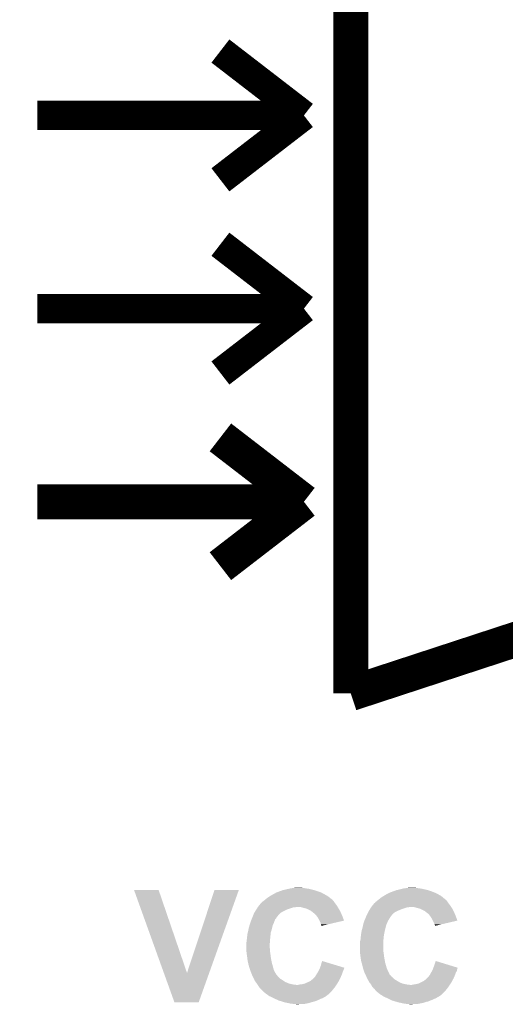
# Model space of a CAD drawing. Extents: x -1.3 to 24.2, y -3.9 to 39.2.
# Tile 12 of 21: x 7.5 to 11.8, y 9.1 to 17.7. Entities that reach past the tile are written whole.
import ezdxf

# ---------------------------------------------------------------- set-up
doc = ezdxf.new("R2010")
doc.units = 0
doc.layers.add('RF_SWITCH_2_CLICK_V100_GTO', color=12, linetype='CONTINUOUS')

msp = doc.modelspace()

# ---------------------------------------------------------------- linework, layer by layer
at = {"layer": 'RF_SWITCH_2_CLICK_V100_GTO'}
for points, const_width in [([(10.414, 11.8237), (10.414, 20.1803)], 0.3048), ([(9.2837, 17.399), (10.0076, 16.8402)], 0.254), ([(7.6962, 16.8402), (10.0076, 16.8402)], 0.254), ([(9.2837, 16.2814), (10.0076, 16.8402)], 0.254), ([(9.2837, 15.7226), (10.0076, 15.1638)], 0.254), ([(7.6962, 15.1638), (10.0076, 15.1638)], 0.254), ([(9.2837, 14.605), (10.0076, 15.1638)], 0.254), ([(9.2837, 14.0462), (10.0076, 13.4874)], 0.3048), ([(7.6962, 13.4874), (10.0076, 13.4874)], 0.3048), ([(9.2837, 12.9286), (10.0076, 13.4874)], 0.3048), ([(10.414, 11.8237), (13.6652, 12.8905)], 0.3048)]:
    msp.add_lwpolyline(points, dxfattribs=dict(at, const_width=const_width))
for points in [[(8.534434, 10.119334), (8.534428, 10.119348), (8.747764, 10.119334), (8.534428, 10.119348)], [(8.793616, 9.398092), (8.534434, 10.119334), (8.99417, 9.398092), (8.747764, 10.119334)], [(8.99417, 9.398092), (9.232912, 10.119322), (9.186374, 9.398092), (9.44371, 10.119322)], [(9.232912, 10.119322), (9.232926, 10.11936), (9.44371, 10.119322), (9.232926, 10.11936)], [(9.72312, 10.071098), (9.76427, 10.09396), (10.203694, 10.071098), (10.162542, 10.09396)], [(9.76427, 10.09396), (9.768842, 10.0965), (10.162542, 10.09396), (10.156192, 10.0965)], [(9.768842, 10.0965), (9.789796, 10.10412), (10.156192, 10.0965), (10.13714, 10.10412)], [(9.789796, 10.10412), (9.810752, 10.11174), (10.13714, 10.10412), (10.11428, 10.11174)], [(9.810752, 10.11174), (9.824722, 10.11682), (10.11428, 10.11174), (10.097346, 10.11682)], [(9.824722, 10.11682), (9.835728, 10.11936), (10.097346, 10.11682), (10.088878, 10.11936)], [(9.835728, 10.11936), (9.85774, 10.12444), (10.088878, 10.11936), (10.06602, 10.12444)], [(9.85774, 10.12444), (9.879752, 10.12952), (10.06602, 10.12444), (10.0457, 10.12952)], [(9.879752, 10.12952), (9.89076, 10.13206), (10.0457, 10.12952), (10.02538, 10.13206)], [(9.89076, 10.13206), (9.90854, 10.1346), (10.02538, 10.13206), (10.01014, 10.1346)], [(9.90854, 10.1346), (9.926322, 10.13714), (10.01014, 10.1346), (9.992358, 10.13714)], [(10.724388, 10.08126), (10.72896, 10.0838), (11.17092, 10.08126), (11.16584, 10.0838)], [(10.72896, 10.0838), (10.74928, 10.09396), (11.16584, 10.0838), (11.14552, 10.09396)], [(10.74928, 10.09396), (10.754362, 10.0965), (11.14552, 10.09396), (11.13917, 10.0965)], [(10.754362, 10.0965), (10.775316, 10.10412), (11.13917, 10.0965), (11.12012, 10.10412)], [(10.775316, 10.10412), (10.810242, 10.11682), (11.12012, 10.10412), (11.082016, 10.11682)], [(10.810242, 10.11682), (10.821238, 10.119358), (11.082016, 10.11682), (11.0744, 10.119358)], [(10.821238, 10.119358), (10.84326, 10.12444), (11.0744, 10.119358), (11.051536, 10.12444)], [(10.84326, 10.12444), (10.86358, 10.12952), (11.051536, 10.12444), (11.028678, 10.12952)], [(10.86358, 10.12952), (10.873742, 10.13206), (11.028678, 10.12952), (11.0109, 10.13206)], [(10.873742, 10.13206), (10.892792, 10.1346), (11.0109, 10.13206), (10.99312, 10.1346)], [(10.892792, 10.1346), (10.911842, 10.13714), (10.99312, 10.1346), (10.977878, 10.13714)], [(9.619672, 9.984738), (9.63422, 10.002516), (10.292082, 9.984738), (10.27875, 10.002516)], [(9.63422, 10.002516), (9.634242, 10.00506), (10.27875, 10.002516), (10.27684, 10.00506)], [(9.634242, 10.00506), (9.634244, 10.005066), (10.27684, 10.00506), (10.276836, 10.005066)], [(9.634244, 10.005066), (9.63929, 10.007602), (10.276836, 10.005066), (10.275146, 10.007602)], [(9.63929, 10.007602), (9.646922, 10.01522), (10.275146, 10.007602), (10.270068, 10.01522)], [(9.646922, 10.01522), (9.653694, 10.0203), (10.270068, 10.01522), (10.26668, 10.0203)], [(9.653694, 10.0203), (9.65708, 10.02284), (10.26668, 10.0203), (10.26414, 10.02284)], [(9.65708, 10.02284), (9.666596, 10.030454), (10.26414, 10.02284), (10.256526, 10.030454)], [(9.666596, 10.030454), (9.66974, 10.032968), (10.256526, 10.030454), (10.25652, 10.032968)], [(9.66974, 10.032968), (9.66978, 10.033), (10.25652, 10.032968), (10.253976, 10.033)], [(9.66978, 10.033), (9.68502, 10.0457), (10.253976, 10.033), (10.239466, 10.0457)], [(9.68502, 10.0457), (9.692132, 10.05078), (10.239466, 10.0457), (10.233662, 10.05078)], [(9.692132, 10.05078), (9.7028, 10.0584), (10.233662, 10.05078), (10.222778, 10.0584)], [(9.7028, 10.0584), (9.719058, 10.06856), (10.222778, 10.0584), (10.208262, 10.06856)], [(9.719058, 10.06856), (9.72312, 10.071098), (10.208262, 10.06856), (10.203694, 10.071098)], [(10.602652, 9.98474), (10.617198, 10.002518), (11.27506, 9.98474), (11.261728, 10.002518)], [(10.617198, 10.002518), (10.61974, 10.00506), (11.261728, 10.002518), (11.25982, 10.00506)], [(10.61974, 10.00506), (10.619744, 10.005062), (11.25982, 10.00506), (11.25982, 10.005062)], [(10.619744, 10.005062), (10.62481, 10.007604), (11.25982, 10.005062), (11.258124, 10.007604)], [(10.62481, 10.007604), (10.629902, 10.015222), (11.258124, 10.007604), (11.253046, 10.015222)], [(10.629902, 10.015222), (10.636672, 10.0203), (11.253046, 10.015222), (11.24966, 10.0203)], [(10.636672, 10.0203), (10.64006, 10.02284), (11.24966, 10.0203), (11.247126, 10.02284)], [(10.64006, 10.02284), (10.643246, 10.02539), (11.247126, 10.02284), (11.244582, 10.02539)], [(10.643246, 10.02539), (10.64958, 10.030456), (11.244582, 10.02539), (11.242042, 10.030456)], [(10.64958, 10.030456), (10.652752, 10.032994), (11.242042, 10.030456), (11.239506, 10.032994)], [(10.652752, 10.032994), (10.65276, 10.033), (11.239506, 10.032994), (11.236956, 10.033)], [(10.65276, 10.033), (10.668, 10.0457), (11.236956, 10.033), (11.222446, 10.0457)], [(10.668, 10.0457), (10.675112, 10.05078), (11.222446, 10.0457), (11.21664, 10.05078)], [(10.675112, 10.05078), (10.68578, 10.0584), (11.21664, 10.05078), (11.206838, 10.0584)], [(10.68578, 10.0584), (10.702038, 10.06856), (11.206838, 10.0584), (11.193768, 10.06856)], [(10.702038, 10.06856), (10.7061, 10.071098), (11.193768, 10.06856), (11.189202, 10.071098)], [(10.7061, 10.071098), (10.724388, 10.08126), (11.189202, 10.071098), (11.17092, 10.08126)], [(9.570916, 9.906), (9.5758, 9.918698), (9.7917, 9.906), (9.804398, 9.918698)], [(9.5758, 9.918698), (9.575802, 9.9187), (9.804398, 9.918698), (9.8044, 9.9187)], [(9.575802, 9.9187), (9.582264, 9.928858), (9.8044, 9.9187), (9.819638, 9.928858)], [(9.582264, 9.928858), (9.587114, 9.93648), (9.819638, 9.928858), (9.83488, 9.93648)], [(9.587114, 9.93648), (9.595196, 9.94918), (9.83488, 9.93648), (9.862822, 9.94918)], [(9.595196, 9.94918), (9.601662, 9.959342), (9.862822, 9.94918), (9.89076, 9.959342)], [(9.601662, 9.959342), (9.60651, 9.96696), (9.89076, 9.959342), (9.916156, 9.96696)], [(9.60651, 9.96696), (9.608126, 9.9695), (9.926318, 9.96696), (9.936478, 9.9695)], [(9.608126, 9.9695), (9.61136, 9.97458), (10.301226, 9.9695), (10.298178, 9.97458)], [(9.61136, 9.97458), (9.619672, 9.984738), (10.298178, 9.97458), (10.292082, 9.984738)], [(10.007602, 9.96188), (9.982198, 9.9695), (10.305798, 9.96188), (10.301226, 9.9695)], [(10.019036, 9.95934), (10.007602, 9.96188), (10.30732, 9.95934), (10.305798, 9.96188)], [(10.030458, 9.956802), (10.019036, 9.95934), (10.308802, 9.956802), (10.30732, 9.95934)], [(10.066018, 9.93902), (10.030458, 9.956802), (10.319174, 9.93902), (10.308802, 9.956802)], [(10.07618, 9.9314), (10.066018, 9.93902), (10.323618, 9.9314), (10.319174, 9.93902)], [(10.079994, 9.928858), (10.07618, 9.9314), (10.3251, 9.928858), (10.323618, 9.9314)], [(10.0838, 9.92632), (10.079994, 9.928858), (10.326188, 9.92632), (10.3251, 9.928858)], [(10.08634, 9.923778), (10.0838, 9.92632), (10.327278, 9.923778), (10.326188, 9.92632)], [(10.10412, 9.908542), (10.08634, 9.923778), (10.333808, 9.908542), (10.327278, 9.923778)], [(10.555458, 9.906), (10.561318, 9.918698), (10.77468, 9.906), (10.787378, 9.918698)], [(10.561318, 9.918698), (10.56132, 9.9187), (10.787378, 9.918698), (10.78738, 9.9187)], [(10.56132, 9.9187), (10.56686, 9.928858), (10.78738, 9.9187), (10.802618, 9.928858)], [(10.56686, 9.928858), (10.571018, 9.93648), (10.802618, 9.928858), (10.81786, 9.93648)], [(10.571018, 9.93648), (10.57656, 9.94664), (10.81786, 9.93648), (10.842244, 9.94664)], [(10.57656, 9.94664), (10.578176, 9.94918), (10.842244, 9.94664), (10.848342, 9.94918)], [(10.578176, 9.94918), (10.58464, 9.95934), (10.848342, 9.94918), (10.87628, 9.95934)], [(10.58464, 9.95934), (10.589488, 9.966958), (10.87628, 9.95934), (10.899138, 9.966958)], [(10.589488, 9.966958), (10.58949, 9.96696), (10.899138, 9.966958), (10.911836, 9.96696)], [(10.58949, 9.96696), (10.591106, 9.969498), (10.911836, 9.96696), (10.919458, 9.969498)], [(10.591106, 9.9695), (10.59434, 9.97458), (11.285728, 9.9695), (11.282172, 9.97458)], [(10.591106, 9.969498), (10.591106, 9.9695), (10.919458, 9.969498), (10.965178, 9.9695)], [(10.59434, 9.97458), (10.602652, 9.98474), (11.282172, 9.97458), (11.27506, 9.98474)], [(10.990582, 9.96188), (10.965178, 9.9695), (11.291062, 9.96188), (11.285728, 9.9695)], [(11.002024, 9.959338), (10.990582, 9.96188), (11.29284, 9.959338), (11.291062, 9.96188)], [(11.013438, 9.956802), (11.002024, 9.959338), (11.29411, 9.956802), (11.29284, 9.959338)], [(11.049, 9.93902), (11.013438, 9.956802), (11.303, 9.93902), (11.29411, 9.956802)], [(11.061698, 9.931402), (11.049, 9.93902), (11.30681, 9.931402), (11.303, 9.93902)], [(11.064242, 9.92886), (11.061698, 9.931402), (11.30808, 9.92886), (11.30681, 9.931402)], [(11.06932, 9.923782), (11.064242, 9.92886), (11.310258, 9.923782), (11.30808, 9.92886)], [(11.089638, 9.908542), (11.06932, 9.923782), (11.316788, 9.908542), (11.310258, 9.923782)], [(9.54024, 9.82472), (9.541932, 9.8298), (9.743438, 9.82472), (9.74598, 9.8298)], [(9.541932, 9.8298), (9.547014, 9.845042), (9.74598, 9.8298), (9.75106, 9.845042)], [(9.547014, 9.845042), (9.5504, 9.855198), (9.75106, 9.845042), (9.755122, 9.855198)], [(9.5504, 9.855198), (9.551458, 9.85774), (9.755122, 9.855198), (9.75614, 9.85774)], [(9.551458, 9.85774), (9.55569, 9.867896), (9.75614, 9.85774), (9.761218, 9.867896)], [(9.55569, 9.867896), (9.55887, 9.875528), (9.761218, 9.867896), (9.768836, 9.875528)], [(9.55887, 9.875528), (9.56204, 9.883136), (9.768836, 9.875528), (9.77138, 9.883136)], [(9.56204, 9.883136), (9.5631, 9.88568), (9.77138, 9.883136), (9.773922, 9.88568)], [(9.5631, 9.88568), (9.565054, 9.890762), (9.773922, 9.88568), (9.779002, 9.890762)], [(9.565054, 9.890762), (9.570916, 9.906), (9.779002, 9.890762), (9.7917, 9.906)], [(10.117458, 9.8933), (10.10412, 9.908542), (10.34034, 9.8933), (10.333808, 9.908542)], [(10.1219, 9.888222), (10.117458, 9.8933), (10.34224, 9.888222), (10.34034, 9.8933)], [(10.1346, 9.867898), (10.1219, 9.888222), (10.349844, 9.867898), (10.34224, 9.888222)], [(10.142222, 9.852654), (10.1346, 9.867898), (10.355546, 9.852654), (10.349844, 9.867898)], [(10.152378, 9.832342), (10.142222, 9.852654), (10.26864, 9.832342), (10.355546, 9.852654)], [(10.15492, 9.819642), (10.152378, 9.832342), (10.214302, 9.819642), (10.26864, 9.832342)], [(10.52322, 9.824718), (10.524914, 9.8298), (10.726418, 9.824718), (10.72896, 9.8298)], [(10.524914, 9.8298), (10.529996, 9.84505), (10.72896, 9.8298), (10.73404, 9.84505)], [(10.529996, 9.84505), (10.53338, 9.855198), (10.73404, 9.84505), (10.740132, 9.855198)], [(10.53338, 9.855198), (10.534438, 9.857742), (10.740132, 9.855198), (10.74166, 9.857742)], [(10.534438, 9.857742), (10.53867, 9.867898), (10.74166, 9.857742), (10.74674, 9.867898)], [(10.53867, 9.867898), (10.54502, 9.88314), (10.74674, 9.867898), (10.7569, 9.88314)], [(10.54502, 9.88314), (10.54608, 9.88568), (10.7569, 9.88314), (10.759428, 9.88568)], [(10.54608, 9.88568), (10.546084, 9.88569), (10.759428, 9.88568), (10.759438, 9.88569)], [(10.546084, 9.88569), (10.548422, 9.890756), (10.759438, 9.88569), (10.761978, 9.890756)], [(10.548422, 9.890756), (10.555458, 9.906), (10.761978, 9.890756), (10.77468, 9.906)], [(11.10107, 9.8933), (11.089638, 9.908542), (11.32332, 9.8933), (11.316788, 9.908542)], [(11.10488, 9.888218), (11.10107, 9.8933), (11.325222, 9.888218), (11.32332, 9.8933)], [(11.11758, 9.867898), (11.10488, 9.888218), (11.332824, 9.867898), (11.325222, 9.888218)], [(11.125204, 9.852654), (11.11758, 9.867898), (11.338526, 9.852654), (11.332824, 9.867898)], [(11.13536, 9.83234), (11.125204, 9.852654), (11.251558, 9.83234), (11.338526, 9.852654)], [(11.14044, 9.81964), (11.13536, 9.83234), (11.197186, 9.81964), (11.251558, 9.83234)], [(9.51738, 9.73328), (9.521824, 9.751058), (9.718802, 9.73328), (9.72058, 9.751058)], [(9.521824, 9.751058), (9.525, 9.76376), (9.72058, 9.751058), (9.724812, 9.76376)], [(9.525, 9.76376), (9.526846, 9.773922), (9.724812, 9.76376), (9.7282, 9.773922)], [(9.526846, 9.773922), (9.53008, 9.791702), (9.7282, 9.773922), (9.732644, 9.791702)], [(9.53008, 9.791702), (9.537112, 9.814558), (9.732644, 9.791702), (9.738358, 9.814558)], [(9.537112, 9.814558), (9.54024, 9.82472), (9.738358, 9.814558), (9.743438, 9.82472)], [(10.157458, 9.814564), (10.15492, 9.819642), (10.192576, 9.814564), (10.214302, 9.819642)], [(10.15746, 9.809476), (10.157458, 9.814564), (10.170808, 9.809476), (10.192576, 9.814564)], [(10.159992, 9.806948), (10.15746, 9.809476), (10.159992, 9.806948), (10.170808, 9.809476)], [(10.5029, 9.73328), (10.505862, 9.75106), (10.702542, 9.73328), (10.7061, 9.75106)], [(10.505862, 9.75106), (10.50798, 9.763762), (10.7061, 9.75106), (10.708922, 9.763762)], [(10.50798, 9.763762), (10.51075, 9.77392), (10.708922, 9.763762), (10.71118, 9.77392)], [(10.51075, 9.77392), (10.5156, 9.7917), (10.71118, 9.77392), (10.715624, 9.7917)], [(10.5156, 9.7917), (10.520874, 9.814558), (10.715624, 9.7917), (10.721338, 9.814558)], [(10.520874, 9.814558), (10.52322, 9.824718), (10.721338, 9.814558), (10.726418, 9.824718)], [(11.142978, 9.814564), (11.14044, 9.81964), (11.175456, 9.814564), (11.197186, 9.81964)], [(11.14298, 9.806978), (11.142978, 9.814564), (11.14298, 9.806978), (11.175456, 9.814564)], [(9.50976, 9.6647), (9.510394, 9.66978), (9.712568, 9.6647), (9.71296, 9.66978)], [(9.50976, 9.636762), (9.50976, 9.6647), (9.71042, 9.636762), (9.712568, 9.6647)], [(9.510394, 9.66978), (9.5123, 9.68502), (9.71296, 9.66978), (9.71423, 9.68502)], [(9.5123, 9.68502), (9.513992, 9.70026), (9.71423, 9.68502), (9.7155, 9.70026)], [(9.513992, 9.70026), (9.51484, 9.70788), (9.7155, 9.70026), (9.716262, 9.70788)], [(9.51484, 9.70788), (9.51738, 9.73328), (9.716262, 9.70788), (9.718802, 9.73328)], [(10.49274, 9.664702), (10.49401, 9.669782), (10.69594, 9.664702), (10.69594, 9.669782)], [(10.49274, 9.59104), (10.49274, 9.664702), (10.69594, 9.59104), (10.69594, 9.664702)], [(10.49401, 9.669782), (10.49782, 9.685022), (10.69594, 9.669782), (10.69721, 9.685022)], [(10.49782, 9.685022), (10.499512, 9.70026), (10.69721, 9.685022), (10.69848, 9.70026)], [(10.499512, 9.70026), (10.50036, 9.70788), (10.69848, 9.70026), (10.69924, 9.70788)], [(10.50036, 9.70788), (10.502138, 9.725662), (10.69924, 9.70788), (10.70102, 9.725662)], [(10.502138, 9.725662), (10.5029, 9.73328), (10.70102, 9.725662), (10.702542, 9.73328)], [(9.50976, 9.618978), (9.50976, 9.636762), (9.71042, 9.618978), (9.71042, 9.636762)], [(9.50976, 9.608818), (9.50976, 9.618978), (9.71296, 9.608818), (9.71042, 9.618978)], [(9.50976, 9.59104), (9.50976, 9.608818), (9.71296, 9.59104), (9.71296, 9.608818)], [(9.50976, 9.580882), (9.50976, 9.59104), (9.714412, 9.580882), (9.71296, 9.59104)], [(9.513148, 9.55548), (9.50976, 9.580882), (9.71804, 9.55548), (9.714412, 9.580882)], [(10.49274, 9.580882), (10.49274, 9.59104), (10.697392, 9.580882), (10.69594, 9.59104)], [(10.496128, 9.55548), (10.49274, 9.580882), (10.70102, 9.55548), (10.697392, 9.580882)], [(9.515858, 9.53516), (9.513148, 9.55548), (9.72058, 9.53516), (9.71804, 9.55548)], [(9.51992, 9.50468), (9.515858, 9.53516), (9.72596, 9.50468), (9.72058, 9.53516)], [(9.522642, 9.49198), (9.51992, 9.50468), (9.7282, 9.49198), (9.72596, 9.50468)], [(9.52754, 9.46912), (9.522642, 9.49198), (9.73455, 9.46912), (9.7282, 9.49198)], [(10.15492, 9.46404), (10.165112, 9.502134), (10.290924, 9.46404), (10.165112, 9.502134)], [(10.498838, 9.53516), (10.496128, 9.55548), (10.70356, 9.53516), (10.70102, 9.55548)], [(10.5029, 9.504682), (10.498838, 9.53516), (10.70894, 9.504682), (10.70356, 9.53516)], [(10.50653, 9.49198), (10.5029, 9.504682), (10.71118, 9.49198), (10.70894, 9.504682)], [(10.51306, 9.46912), (10.50653, 9.49198), (10.71753, 9.46912), (10.71118, 9.49198)], [(11.1379, 9.464038), (11.15063, 9.502136), (11.274798, 9.464038), (11.15063, 9.502136)], [(9.534574, 9.44626), (9.52754, 9.46912), (9.7409, 9.44626), (9.73455, 9.46912)], [(9.5377, 9.4361), (9.534574, 9.44626), (9.74344, 9.4361), (9.7409, 9.44626)], [(9.541088, 9.425938), (9.5377, 9.4361), (9.74598, 9.425938), (9.74344, 9.4361)], [(9.54786, 9.405622), (9.541088, 9.425938), (9.75614, 9.405622), (9.74598, 9.425938)], [(9.54786, 9.405618), (9.54786, 9.405622), (9.756144, 9.405618), (9.75614, 9.405622)], [(9.554968, 9.387852), (9.54786, 9.405618), (9.7663, 9.387852), (9.756144, 9.405618)], [(10.117666, 9.387842), (10.127826, 9.403082), (10.3378, 9.387842), (10.34288, 9.403082)], [(10.127826, 9.403082), (10.12952, 9.405622), (10.34288, 9.403082), (10.343896, 9.405622)], [(10.12952, 9.405622), (10.140948, 9.42848), (10.343896, 9.405622), (10.35304, 9.42848)], [(10.140948, 9.42848), (10.14222, 9.43102), (10.35304, 9.42848), (10.353886, 9.43102)], [(10.14222, 9.43102), (10.144172, 9.436098), (10.353886, 9.43102), (10.35558, 9.436098)], [(10.144172, 9.436098), (10.146126, 9.441176), (10.35558, 9.436098), (10.358118, 9.441176)], [(10.146126, 9.441176), (10.147094, 9.443694), (10.358118, 9.441176), (10.35812, 9.443694)], [(10.147094, 9.443694), (10.15492, 9.46404), (10.35812, 9.443694), (10.290924, 9.46404)], [(10.518338, 9.44626), (10.51306, 9.46912), (10.72388, 9.44626), (10.71753, 9.46912)], [(10.520682, 9.4361), (10.518338, 9.44626), (10.72769, 9.4361), (10.72388, 9.44626)], [(10.52407, 9.42594), (10.520682, 9.4361), (10.7315, 9.42594), (10.72769, 9.4361)], [(10.53084, 9.405622), (10.52407, 9.42594), (10.74166, 9.405622), (10.7315, 9.42594)], [(10.530842, 9.40562), (10.53084, 9.405622), (10.74166, 9.40562), (10.74166, 9.405622)], [(10.539726, 9.38785), (10.530842, 9.40562), (10.749282, 9.38785), (10.74166, 9.40562)], [(11.102624, 9.387842), (11.111094, 9.40309), (11.32078, 9.387842), (11.32586, 9.40309)], [(11.111094, 9.40309), (11.1125, 9.40562), (11.32586, 9.40309), (11.327378, 9.40562)], [(11.1125, 9.40562), (11.117578, 9.415778), (11.327378, 9.40562), (11.33348, 9.415778)], [(11.117578, 9.415778), (11.123928, 9.428478), (11.33348, 9.415778), (11.33602, 9.428478)], [(11.123928, 9.428478), (11.1252, 9.43102), (11.33602, 9.428478), (11.336866, 9.43102)], [(11.1252, 9.43102), (11.127152, 9.436098), (11.336866, 9.43102), (11.33856, 9.436098)], [(11.127152, 9.436098), (11.129106, 9.441176), (11.33856, 9.436098), (11.341098, 9.441176)], [(11.129106, 9.441176), (11.130074, 9.443694), (11.341098, 9.441176), (11.3411, 9.443694)], [(11.130074, 9.443694), (11.1379, 9.464038), (11.3411, 9.443694), (11.274798, 9.464038)], [(8.884916, 9.144026), (8.793616, 9.398092), (9.095722, 9.144026), (9.186374, 9.398092)], [(9.55802, 9.38022), (9.554968, 9.387852), (9.772658, 9.38022), (9.7663, 9.387852)], [(9.561828, 9.372604), (9.55802, 9.38022), (9.779, 9.372604), (9.772658, 9.38022)], [(9.5631, 9.37006), (9.561828, 9.372604), (9.779032, 9.37006), (9.779, 9.372604)], [(9.563112, 9.370036), (9.5631, 9.37006), (9.781546, 9.370036), (9.779032, 9.37006)], [(9.565636, 9.36499), (9.563112, 9.370036), (9.784084, 9.36499), (9.781546, 9.370036)], [(9.568182, 9.359898), (9.565636, 9.36499), (9.791702, 9.359898), (9.784084, 9.36499)], [(9.57072, 9.35482), (9.568182, 9.359898), (9.796782, 9.35482), (9.791702, 9.359898)], [(9.574106, 9.3472), (9.57072, 9.35482), (9.804402, 9.3472), (9.796782, 9.35482)], [(9.579748, 9.3345), (9.574106, 9.3472), (9.82472, 9.3345), (9.804402, 9.3472)], [(9.58088, 9.33195), (9.579748, 9.3345), (9.828544, 9.33195), (9.82472, 9.3345)], [(9.58995, 9.31926), (9.58088, 9.33195), (9.84757, 9.31926), (9.828544, 9.33195)], [(9.59358, 9.31418), (9.58995, 9.31926), (9.859768, 9.31418), (9.84757, 9.31926)], [(9.59866, 9.30656), (9.59358, 9.31418), (9.878062, 9.30656), (9.859768, 9.31418)], [(10.015222, 9.30656), (10.03236, 9.31418), (10.29716, 9.30656), (10.30224, 9.31418)], [(10.03236, 9.31418), (10.06093, 9.326882), (10.30224, 9.31418), (10.309014, 9.326882)], [(10.06093, 9.326882), (10.0838, 9.344662), (10.309014, 9.326882), (10.318496, 9.344662)], [(10.0838, 9.344662), (10.091418, 9.35228), (10.318496, 9.344662), (10.32256, 9.35228)], [(10.091418, 9.35228), (10.104122, 9.364982), (10.32256, 9.35228), (10.328002, 9.364982)], [(10.104122, 9.364982), (10.11428, 9.38276), (10.328002, 9.364982), (10.335622, 9.38276)], [(10.11428, 9.38276), (10.117666, 9.387842), (10.335622, 9.38276), (10.3378, 9.387842)], [(10.54354, 9.38022), (10.539726, 9.38785), (10.755638, 9.38022), (10.749282, 9.38785)], [(10.546588, 9.372604), (10.54354, 9.38022), (10.76198, 9.372604), (10.755638, 9.38022)], [(10.547604, 9.37006), (10.546588, 9.372604), (10.762012, 9.37006), (10.76198, 9.372604)], [(10.547608, 9.370054), (10.547604, 9.37006), (10.764526, 9.370054), (10.762012, 9.37006)], [(10.5537, 9.35482), (10.547608, 9.370054), (10.779762, 9.35482), (10.764526, 9.370054)], [(10.557934, 9.3472), (10.5537, 9.35482), (10.787382, 9.3472), (10.779762, 9.35482)], [(10.56499, 9.3345), (10.557934, 9.3472), (10.8077, 9.3345), (10.787382, 9.3472)], [(10.5664, 9.33196), (10.56499, 9.3345), (10.811934, 9.33196), (10.8077, 9.3345)], [(10.573658, 9.31926), (10.5664, 9.33196), (10.833102, 9.31926), (10.811934, 9.33196)], [(10.576558, 9.314182), (10.573658, 9.31926), (10.844274, 9.314182), (10.833102, 9.31926)], [(10.582906, 9.30656), (10.576558, 9.314182), (10.861042, 9.30656), (10.844274, 9.314182)], [(11.000742, 9.30656), (11.017884, 9.31418), (11.28014, 9.30656), (11.28522, 9.31418)], [(11.017884, 9.31418), (11.0236, 9.31672), (11.28522, 9.31418), (11.286574, 9.31672)], [(11.0236, 9.31672), (11.04391, 9.326882), (11.286574, 9.31672), (11.291994, 9.326882)], [(11.04391, 9.326882), (11.06678, 9.344662), (11.291994, 9.326882), (11.301476, 9.344662)], [(11.06678, 9.344662), (11.074398, 9.35228), (11.301476, 9.344662), (11.30554, 9.35228)], [(11.074398, 9.35228), (11.0871, 9.36498), (11.30554, 9.35228), (11.310982, 9.36498)], [(11.0871, 9.36498), (11.099802, 9.38276), (11.310982, 9.36498), (11.318602, 9.38276)], [(11.099802, 9.38276), (11.102624, 9.387842), (11.318602, 9.38276), (11.32078, 9.387842)], [(9.60374, 9.29894), (9.59866, 9.30656), (9.91108, 9.29894), (9.878062, 9.30656)], [(9.605434, 9.2964), (9.60374, 9.29894), (9.92886, 9.2964), (9.91108, 9.29894)], [(9.607128, 9.29386), (9.605434, 9.2964), (9.949182, 9.29386), (9.92886, 9.2964)], [(9.6139, 9.2837), (9.607128, 9.29386), (10.28192, 9.2837), (10.288692, 9.29386)], [(9.619616, 9.27608), (9.6139, 9.2837), (10.27684, 9.27608), (10.28192, 9.2837)], [(9.62152, 9.27354), (9.619616, 9.27608), (10.274808, 9.27354), (10.27684, 9.27608)], [(9.6266, 9.26592), (9.62152, 9.27354), (10.268712, 9.26592), (10.274808, 9.27354)], [(9.65454, 9.23798), (9.6266, 9.26592), (10.24636, 9.23798), (10.268712, 9.26592)], [(9.65708, 9.23544), (9.65454, 9.23798), (10.24382, 9.23544), (10.24636, 9.23798)], [(9.67613, 9.2202), (9.65708, 9.23544), (10.22858, 9.2202), (10.24382, 9.23544)], [(9.949182, 9.29386), (9.956804, 9.293862), (10.288692, 9.29386), (10.288694, 9.293862)], [(9.956804, 9.293862), (9.961882, 9.2964), (10.288694, 9.293862), (10.290386, 9.2964)], [(9.961882, 9.2964), (9.97712, 9.29894), (10.290386, 9.2964), (10.29208, 9.29894)], [(9.97712, 9.29894), (9.997442, 9.30148), (10.29208, 9.29894), (10.293772, 9.30148)], [(9.997442, 9.30148), (10.015222, 9.30656), (10.293772, 9.30148), (10.29716, 9.30656)], [(10.589252, 9.29894), (10.582906, 9.30656), (10.8966, 9.29894), (10.861042, 9.30656)], [(10.58926, 9.298928), (10.589252, 9.29894), (10.896684, 9.298928), (10.8966, 9.29894)], [(10.590526, 9.2964), (10.58926, 9.298928), (10.91438, 9.2964), (10.896684, 9.298928)], [(10.591798, 9.29386), (10.590526, 9.2964), (10.934702, 9.29386), (10.91438, 9.2964)], [(10.59688, 9.283702), (10.591798, 9.29386), (11.2649, 9.283702), (11.271672, 9.29386)], [(10.602598, 9.27608), (10.59688, 9.283702), (11.25982, 9.27608), (11.2649, 9.283702)], [(10.6045, 9.273542), (10.602598, 9.27608), (11.257788, 9.273542), (11.25982, 9.27608)], [(10.612118, 9.26591), (10.6045, 9.273542), (11.251684, 9.26591), (11.257788, 9.273542)], [(10.614654, 9.260864), (10.612118, 9.26591), (11.247646, 9.260864), (11.251684, 9.26591)], [(10.617204, 9.26084), (10.614654, 9.260864), (11.247628, 9.26084), (11.247646, 9.260864)], [(10.637776, 9.23798), (10.617204, 9.26084), (11.22934, 9.23798), (11.247628, 9.26084)], [(10.64006, 9.23544), (10.637776, 9.23798), (11.2268, 9.23544), (11.22934, 9.23798)], [(10.65911, 9.2202), (10.64006, 9.23544), (11.21156, 9.2202), (11.2268, 9.23544)], [(10.934702, 9.29386), (10.939782, 9.293862), (11.271672, 9.29386), (11.271674, 9.293862)], [(10.939782, 9.293862), (10.9474, 9.2964), (11.271674, 9.293862), (11.273366, 9.2964)], [(10.9474, 9.2964), (10.96264, 9.29894), (11.273366, 9.2964), (11.27506, 9.29894)], [(10.96264, 9.29894), (10.98042, 9.30148), (11.27506, 9.29894), (11.276752, 9.30148)], [(10.98042, 9.30148), (11.000742, 9.30656), (11.276752, 9.30148), (11.28014, 9.30656)], [(9.095714, 9.144), (8.884916, 9.144026), (9.095714, 9.144), (9.095722, 9.144026)], [(9.68248, 9.21512), (9.67613, 9.2202), (10.222652, 9.21512), (10.22858, 9.2202)], [(9.696992, 9.204962), (9.68248, 9.21512), (10.2108, 9.204962), (10.222652, 9.21512)], [(9.700624, 9.20242), (9.696992, 9.204962), (10.208264, 9.20242), (10.2108, 9.204962)], [(9.700634, 9.202414), (9.700624, 9.20242), (10.205714, 9.202414), (10.208264, 9.20242)], [(9.707878, 9.197342), (9.700634, 9.202414), (10.200642, 9.197342), (10.205714, 9.202414)], [(9.707884, 9.19734), (9.707878, 9.197342), (10.20064, 9.19734), (10.200642, 9.197342)], [(9.719058, 9.19226), (9.707884, 9.19734), (10.193018, 9.19226), (10.20064, 9.19734)], [(9.730234, 9.18718), (9.719058, 9.19226), (10.182862, 9.18718), (10.193018, 9.19226)], [(9.73582, 9.18464), (9.730234, 9.18718), (10.17863, 9.18464), (10.182862, 9.18718)], [(9.74598, 9.17956), (9.73582, 9.18464), (10.17017, 9.17956), (10.17863, 9.18464)], [(9.75614, 9.17448), (9.74598, 9.17956), (10.15492, 9.17448), (10.17017, 9.17956)], [(9.76122, 9.17194), (9.75614, 9.17448), (10.14984, 9.17194), (10.15492, 9.17448)], [(9.772396, 9.16686), (9.76122, 9.17194), (10.13968, 9.16686), (10.14984, 9.17194)], [(9.78916, 9.15924), (9.772396, 9.16686), (10.1219, 9.15924), (10.13968, 9.16686)], [(9.81456, 9.15162), (9.78916, 9.15924), (10.101578, 9.15162), (10.1219, 9.15924)], [(9.829806, 9.14654), (9.81456, 9.15162), (10.081262, 9.14654), (10.101578, 9.15162)], [(9.83742, 9.144002), (9.829806, 9.14654), (10.073646, 9.144002), (10.081262, 9.14654)], [(9.86282, 9.13892), (9.83742, 9.144002), (10.058398, 9.13892), (10.073646, 9.144002)], [(10.66546, 9.21512), (10.65911, 9.2202), (11.205632, 9.21512), (11.21156, 9.2202)], [(10.681426, 9.204962), (10.66546, 9.21512), (11.19378, 9.204962), (11.205632, 9.21512)], [(10.68542, 9.20242), (10.681426, 9.204962), (11.193748, 9.20242), (11.19378, 9.204962)], [(10.685426, 9.202416), (10.68542, 9.20242), (11.191234, 9.202416), (11.193748, 9.20242)], [(10.6934, 9.197342), (10.685426, 9.202416), (11.183622, 9.197342), (11.191234, 9.202416)], [(10.703564, 9.19226), (10.6934, 9.197342), (11.175998, 9.19226), (11.183622, 9.197342)], [(10.713722, 9.18718), (10.703564, 9.19226), (11.165842, 9.18718), (11.175998, 9.19226)], [(10.7188, 9.18464), (10.713722, 9.18718), (11.161612, 9.18464), (11.165842, 9.18718)], [(10.729976, 9.17956), (10.7188, 9.18464), (11.153152, 9.17956), (11.161612, 9.18464)], [(10.741152, 9.17448), (10.729976, 9.17956), (11.14044, 9.17448), (11.153152, 9.17956)], [(10.74674, 9.17194), (10.741152, 9.17448), (11.13536, 9.17194), (11.14044, 9.17448)], [(10.7569, 9.16686), (10.74674, 9.17194), (11.1252, 9.16686), (11.13536, 9.17194)], [(10.77214, 9.15924), (10.7569, 9.16686), (11.10488, 9.15924), (11.1252, 9.16686)], [(10.797542, 9.15162), (10.77214, 9.15924), (11.087098, 9.15162), (11.10488, 9.15924)], [(10.814482, 9.146538), (10.797542, 9.15162), (11.06424, 9.146538), (11.087098, 9.15162)], [(10.822942, 9.144), (10.814482, 9.146538), (11.056622, 9.144), (11.06424, 9.146538)], [(10.845802, 9.13892), (10.822942, 9.144), (11.041378, 9.13892), (11.056622, 9.144)], [(9.88314, 9.13384), (9.86282, 9.13892), (10.03554, 9.13384), (10.058398, 9.13892)], [(9.90346, 9.1313), (9.88314, 9.13384), (10.021568, 9.1313), (10.03554, 9.13384)], [(9.918698, 9.12876), (9.90346, 9.1313), (10.007598, 9.12876), (10.021568, 9.1313)], [(9.941558, 9.126222), (9.933936, 9.12876), (9.951742, 9.126222), (9.97966, 9.12876)], [(9.951722, 9.12622), (9.941558, 9.126222), (9.951722, 9.12622), (9.951742, 9.126222)], [(10.868662, 9.13384), (10.845802, 9.13892), (11.01852, 9.13384), (11.041378, 9.13892)], [(10.88644, 9.1313), (10.868662, 9.13384), (11.004548, 9.1313), (11.01852, 9.13384)], [(10.901678, 9.12876), (10.88644, 9.1313), (10.990578, 9.12876), (11.004548, 9.1313)], [(10.927078, 9.12622), (10.916918, 9.12876), (10.934702, 9.12622), (10.96518, 9.12876)]]:
    msp.add_solid(points, dxfattribs=at)

doc.saveas('drawing.dxf')
